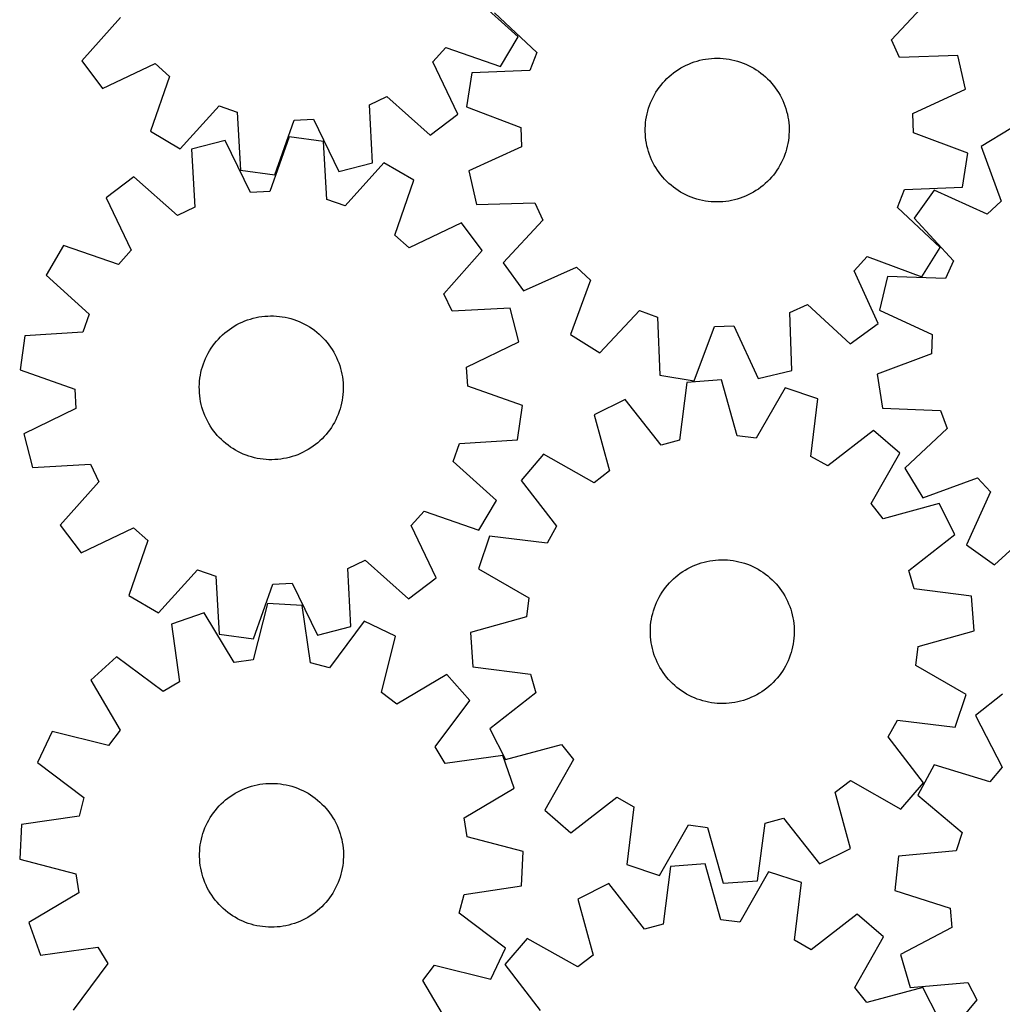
# Model space of a CAD drawing. Header units: millimetres. Extents: x 7 to 1243, y 7 to 1490.
# Tile 4 of 24: x 7 to 334, y 646 to 975. Entities that reach past the tile are written whole.
import ezdxf

# ---------------------------------------------------------------- set-up
doc = ezdxf.new("R2010")
doc.units = ezdxf.units.MM
doc.layers.add('CUT', color=7, linetype='CONTINUOUS', true_color=0x000000)

msp = doc.modelspace()

# ---------------------------------------------------------------- linework, layer by layer
at = {"layer": 'CUT'}
for p, q in [((172.82727, 969.157581), (158.436273, 982.132234)), ((297.399159, 968.139623), (310.554523, 982.365615)), ((164.880672, 977.172726), (179.015595, 963.919561)), ((40.157674, 975.601535), (27.282581, 961.121397)), ((166.956626, 959.22677), (172.82727, 969.157581)), ((300.06981, 962.290665), (297.399159, 968.139623)), ((144.362633, 960.79018), (148.651638, 965.580496)), ((148.651638, 965.580496), (166.956626, 959.22677)), ((179.015595, 963.919561), (176.768193, 957.895288)), ((319.436113, 962.914163), (300.06981, 962.290665)), ((322.088378, 951.686921), (319.436113, 962.914163)), ((27.282581, 961.121397), (34.210855, 951.897272)), ((34.210855, 951.897272), (51.705068, 960.227635)), ((51.705068, 960.227635), (56.495384, 955.93863)), ((152.692996, 943.295967), (144.362633, 960.79018)), ((227.960784, 959.23679), (228.834975, 959.677795)), ((228.834975, 959.677795), (229.726426, 960.082775)), ((229.726426, 960.082775), (230.633655, 960.451058)), ((230.633655, 960.451058), (231.55515, 960.78203)), ((231.55515, 960.78203), (232.489377, 961.07514)), ((232.489377, 961.07514), (233.434783, 961.3299)), ((233.434783, 961.3299), (234.389794, 961.545886)), ((234.389794, 961.545886), (235.352819, 961.722739)), ((235.352819, 961.722739), (236.322257, 961.860164)), ((236.322257, 961.860164), (237.296493, 961.957933)), ((237.296493, 961.957933), (238.273907, 962.015883)), ((238.273907, 962.015883), (239.252871, 962.033918)), ((239.252871, 962.033918), (240.231755, 962.012006)), ((240.231755, 962.012006), (241.208931, 961.950186)), ((241.208931, 961.950186), (242.182773, 961.84856)), ((242.182773, 961.84856), (243.151659, 961.707296)), ((243.151659, 961.707296), (244.113976, 961.526631)), ((244.113976, 961.526631), (245.068124, 961.306864)), ((245.068124, 961.306864), (246.012514, 961.048362)), ((246.012514, 961.048362), (246.945573, 960.751555)), ((246.945573, 960.751555), (247.86575, 960.416936)), ((247.86575, 960.416936), (248.771513, 960.045063)), ((248.771513, 960.045063), (249.661354, 959.636555)), ((249.661354, 959.636555), (250.533791, 959.192092)), ((157.406651, 957.13824), (155.560546, 945.750643)), ((176.768193, 957.895288), (157.406651, 957.13824)), ((223.157276, 955.879396), (223.898521, 956.519123)), ((223.898521, 956.519123), (224.665243, 957.128083)), ((224.665243, 957.128083), (225.456166, 957.705264)), ((225.456166, 957.705264), (226.269972, 958.249703)), ((226.269972, 958.249703), (227.105308, 958.760495)), ((227.105308, 958.760495), (227.960784, 959.23679)), ((250.533791, 959.192092), (251.387374, 958.712413)), ((251.387374, 958.712413), (252.220681, 958.198317)), ((252.220681, 958.198317), (253.032325, 957.650659)), ((253.032325, 957.650659), (253.820955, 957.070351)), ((253.820955, 957.070351), (254.585259, 956.458359)), ((254.585259, 956.458359), (255.323965, 955.815701)), ((56.495384, 955.93863), (50.141658, 937.633642)), ((219.874785, 952.258217), (220.471059, 953.034846)), ((220.471059, 953.034846), (221.098514, 953.786507)), ((221.098514, 953.786507), (221.756107, 954.51195)), ((221.756107, 954.51195), (222.442742, 955.209967)), ((222.442742, 955.209967), (223.157276, 955.879396)), ((255.323965, 955.815701), (256.035843, 955.143448)), ((256.035843, 955.143448), (256.719708, 954.442717)), ((256.719708, 954.442717), (257.374423, 953.714676)), ((257.374423, 953.714676), (257.998896, 952.960535)), ((217.820539, 948.928457), (218.282706, 949.791646)), ((218.282706, 949.791646), (218.779697, 950.635266)), ((218.779697, 950.635266), (219.310685, 951.457913)), ((219.310685, 951.457913), (219.874785, 952.258217)), ((257.998896, 952.960535), (258.59209, 952.181551)), ((258.59209, 952.181551), (259.153016, 951.37902)), ((259.153016, 951.37902), (259.680742, 950.554277)), ((259.680742, 950.554277), (260.174388, 949.708695)), ((304.490356, 943.578159), (322.088378, 951.686921)), ((123.193035, 946.458442), (128.988733, 949.242786)), ((124.194541, 927.108005), (123.193035, 946.458442)), ((128.988733, 949.242786), (143.468871, 936.367692)), ((216.650373, 946.235986), (217.003693, 947.149146)), ((217.003693, 947.149146), (217.393964, 948.047134)), ((217.393964, 948.047134), (217.820539, 948.928457)), ((260.174388, 949.708695), (260.633133, 948.843682)), ((260.633133, 948.843682), (261.056214, 947.960677)), ((261.056214, 947.960677), (261.442927, 947.06115)), ((261.442927, 947.06115), (261.792627, 946.146598)), ((60.072469, 931.762998), (73.047122, 946.153995)), ((73.047122, 946.153995), (79.114128, 944.024645)), ((79.114128, 944.024645), (80.249066, 924.681576)), ((143.468871, 936.367692), (152.692996, 943.295967)), ((155.560546, 945.750643), (173.691278, 938.915517)), ((215.617441, 942.462356), (215.817698, 943.420788)), ((215.817698, 943.420788), (216.056882, 944.370254)), ((216.056882, 944.370254), (216.334595, 945.309175)), ((216.334595, 945.309175), (216.650373, 946.235986)), ((261.792627, 946.146598), (262.104732, 945.218543)), ((262.104732, 945.218543), (262.378724, 944.278531)), ((262.378724, 944.278531), (262.614146, 943.328125)), ((262.614146, 943.328125), (262.810607, 942.368907)), ((304.719417, 937.152412), (304.490356, 943.578159)), ((91.670537, 923.058165), (98.150357, 941.318897)), ((98.150357, 941.318897), (104.570407, 941.673377)), ((104.570407, 941.673377), (113.021225, 924.237034)), ((215.253232, 939.549276), (215.334972, 940.524988)), ((215.334972, 940.524988), (215.456443, 941.496554)), ((215.456443, 941.496554), (215.617441, 942.462356)), ((262.810607, 942.368907), (262.967779, 941.402474)), ((262.967779, 941.402474), (263.0854, 940.430435)), ((263.0854, 940.430435), (263.163276, 939.454407)), ((50.141658, 937.633642), (60.072469, 931.762998)), ((173.691278, 938.915517), (173.920339, 932.48977)), ((215.209419, 937.591914), (215.211358, 938.571042)), ((215.247419, 936.613522), (215.209419, 937.591914)), ((215.211358, 938.571042), (215.253232, 939.549276)), ((215.325294, 935.637494), (215.247419, 936.613522)), ((263.199337, 937.496887), (263.157463, 936.518653)), ((263.163276, 939.454407), (263.201276, 938.476015)), ((263.201276, 938.476015), (263.199337, 937.496887)), ((322.850149, 930.317286), (304.719417, 937.152412)), ((337.118815, 938.568108), (327.297684, 932.515765)), ((75.075051, 934.5875), (63.906189, 931.699249)), ((83.552829, 917.164248), (75.075051, 934.5875)), ((96.42389, 935.799392), (89.972323, 917.528658)), ((107.847859, 934.193649), (96.42389, 935.799392)), ((109.012715, 914.852359), (107.847859, 934.193649)), ((215.442916, 934.665455), (215.325294, 935.637494)), ((215.600088, 933.699022), (215.442916, 934.665455)), ((215.796548, 932.739804), (215.600088, 933.699022)), ((262.793254, 933.605573), (262.592996, 932.647141)), ((262.954252, 934.571376), (262.793254, 933.605573)), ((263.075722, 935.542941), (262.954252, 934.571376)), ((263.157463, 936.518653), (263.075722, 935.542941)), ((63.906189, 931.699249), (64.937625, 912.350384)), ((173.920339, 932.48977), (156.322317, 924.381008)), ((216.031971, 931.789398), (215.796548, 932.739804)), ((216.305962, 930.849386), (216.031971, 931.789398)), ((216.618068, 929.921331), (216.305962, 930.849386)), ((262.0761, 930.758755), (261.760321, 929.831943)), ((262.353812, 931.697675), (262.0761, 930.758755)), ((262.592996, 932.647141), (262.353812, 931.697675)), ((321.004043, 918.929689), (322.850149, 930.317286)), ((327.297684, 932.515765), (333.987082, 914.330761)), ((113.021225, 924.237034), (124.194541, 927.108005)), ((128.035385, 927.143445), (115.083007, 912.732396)), ((137.975265, 921.288169), (128.035385, 927.143445)), ((216.967768, 929.006779), (216.618068, 929.921331)), ((217.35448, 928.107252), (216.967768, 929.006779)), ((217.777561, 927.224248), (217.35448, 928.107252)), ((218.236307, 926.359234), (217.777561, 927.224248)), ((260.590156, 927.139473), (260.127989, 926.276283)), ((261.016731, 928.020795), (260.590156, 927.139473)), ((261.407002, 928.918784), (261.016731, 928.020795)), ((261.760321, 929.831943), (261.407002, 928.918784)), ((80.249066, 924.681576), (91.670537, 923.058165)), ((156.322317, 924.381008), (158.974582, 913.153766)), ((218.729953, 925.513652), (218.236307, 926.359234)), ((219.257678, 924.688909), (218.729953, 925.513652)), ((219.818605, 923.886378), (219.257678, 924.688909)), ((220.411798, 923.107394), (219.818605, 923.886378)), ((258.53591, 923.809712), (257.939636, 923.033084)), ((259.10001, 924.610016), (258.53591, 923.809712)), ((259.630998, 925.432663), (259.10001, 924.610016)), ((260.127989, 926.276283), (259.630998, 925.432663)), ((44.646205, 922.409759), (35.432808, 915.467225)), ((59.14624, 909.557079), (44.646205, 922.409759)), ((131.64986, 902.973375), (137.975265, 921.288169)), ((221.036272, 922.353253), (220.411798, 923.107394)), ((221.690986, 921.625212), (221.036272, 922.353253)), ((222.374852, 920.924481), (221.690986, 921.625212)), ((223.08673, 920.252228), (222.374852, 920.924481)), ((223.825435, 919.60957), (223.08673, 920.252228)), ((255.253418, 920.188533), (254.512173, 919.548806)), ((255.967953, 920.857962), (255.253418, 920.188533)), ((256.654588, 921.555979), (255.967953, 920.857962)), ((257.31218, 922.281422), (256.654588, 921.555979)), ((257.939636, 923.033084), (257.31218, 922.281422)), ((89.972323, 917.528658), (83.552829, 917.164248)), ((224.58974, 918.997578), (223.825435, 919.60957)), ((225.37837, 918.41727), (224.58974, 918.997578)), ((226.190014, 917.869612), (225.37837, 918.41727)), ((227.023321, 917.355516), (226.190014, 917.869612)), ((227.876903, 916.875837), (227.023321, 917.355516)), ((251.305386, 917.307434), (250.449911, 916.831139)), ((252.140722, 917.818226), (251.305386, 917.307434)), ((252.954529, 918.362666), (252.140722, 917.818226)), ((253.745451, 918.939846), (252.954529, 918.362666)), ((254.512173, 919.548806), (253.745451, 918.939846)), ((299.3951, 912.148368), (301.642502, 918.172641)), ((301.642502, 918.172641), (321.004043, 918.929689)), ((311.631978, 917.961478), (304.874567, 908.611458)), ((329.27648, 909.954357), (311.631978, 917.961478)), ((35.432808, 915.467225), (43.79022, 897.985918)), ((115.083007, 912.732396), (109.012715, 914.852359)), ((158.974582, 913.153766), (178.340884, 913.777264)), ((178.340884, 913.777264), (181.011536, 907.928306)), ((228.749341, 916.431374), (227.876903, 916.875837)), ((229.639182, 916.022866), (228.749341, 916.431374)), ((230.544944, 915.650993), (229.639182, 916.022866)), ((231.465121, 915.316374), (230.544944, 915.650993)), ((232.398181, 915.019567), (231.465121, 915.316374)), ((233.342571, 914.761065), (232.398181, 915.019567)), ((234.296718, 914.541298), (233.342571, 914.761065)), ((235.259036, 914.360633), (234.296718, 914.541298)), ((236.227922, 914.21937), (235.259036, 914.360633)), ((237.201763, 914.117743), (236.227922, 914.21937)), ((238.17894, 914.055923), (237.201763, 914.117743)), ((239.157824, 914.034012), (238.17894, 914.055923)), ((240.136788, 914.052046), (239.157824, 914.034012)), ((241.114201, 914.109996), (240.136788, 914.052046)), ((242.088438, 914.207765), (241.114201, 914.109996)), ((243.057875, 914.34519), (242.088438, 914.207765)), ((244.020901, 914.522043), (243.057875, 914.34519)), ((244.975911, 914.738029), (244.020901, 914.522043)), ((245.921317, 914.99279), (244.975911, 914.738029)), ((246.855545, 915.285899), (245.921317, 914.99279)), ((247.77704, 915.616871), (246.855545, 915.285899)), ((248.684268, 915.985154), (247.77704, 915.616871)), ((249.57572, 916.390135), (248.684268, 915.985154)), ((250.449911, 916.831139), (249.57572, 916.390135)), ((333.987082, 914.330761), (329.27648, 909.954357)), ((64.937625, 912.350384), (59.14624, 909.557079)), ((313.530023, 898.895203), (299.3951, 912.148368)), ((153.928111, 907.049197), (136.446804, 898.691785)), ((160.870645, 897.8358), (153.928111, 907.049197)), ((181.011536, 907.928306), (167.856172, 893.702315)), ((304.874567, 908.611458), (318.013866, 894.370627)), ((136.446804, 898.691785), (131.64986, 902.973375)), ((21.193836, 899.514379), (15.33856, 889.574499)), ((39.50863, 893.188974), (21.193836, 899.514379)), ((43.79022, 897.985918), (39.50863, 893.188974)), ((148.017965, 883.335764), (160.870645, 897.8358)), ((307.466599, 889.08091), (313.530023, 898.895203)), ((284.907438, 891.08517), (289.289157, 895.79083)), ((289.289157, 895.79083), (307.466599, 889.08091)), ((318.013866, 894.370627), (315.336614, 888.524687)), ((167.856172, 893.702315), (174.603025, 884.344674)), ((174.603025, 884.344674), (192.256553, 892.331873)), ((192.256553, 892.331873), (196.962213, 887.950155)), ((292.894638, 873.431642), (284.907438, 891.08517)), ((15.33856, 889.574499), (29.749609, 876.622121)), ((196.962213, 887.950155), (190.252293, 869.772713)), ((295.971028, 889.170044), (293.306092, 877.945803)), ((315.336614, 888.524687), (295.971028, 889.170044)), ((150.81127, 877.54438), (148.017965, 883.335764)), ((170.160134, 878.575816), (150.81127, 877.54438)), ((173.048385, 867.406954), (170.160134, 878.575816)), ((200.066586, 863.709289), (213.31975, 877.844212)), ((213.31975, 877.844212), (219.344024, 875.59681)), ((263.462048, 877.169502), (269.311006, 879.840153)), ((269.311006, 879.840153), (283.536997, 866.684789)), ((293.306092, 877.945803), (310.89495, 869.817183)), ((29.749609, 876.622121), (27.629646, 870.551829)), ((80.753351, 873.955004), (81.656521, 874.333129)), ((81.656521, 874.333129), (82.574363, 874.674101)), ((82.574363, 874.674101), (83.505349, 874.977351)), ((83.505349, 874.977351), (84.447929, 875.242375)), ((84.447929, 875.242375), (85.400535, 875.468732)), ((85.400535, 875.468732), (86.361581, 875.656046)), ((86.361581, 875.656046), (87.329467, 875.804003)), ((87.329467, 875.804003), (88.302582, 875.912359)), ((88.302582, 875.912359), (89.279308, 875.980933)), ((89.279308, 875.980933), (90.258018, 876.009611)), ((90.258018, 876.009611), (91.237083, 875.998344)), ((91.237083, 875.998344), (92.214873, 875.947152)), ((92.214873, 875.947152), (93.189762, 875.85612)), ((93.189762, 875.85612), (94.160127, 875.725399)), ((94.160127, 875.725399), (95.124352, 875.555208)), ((95.124352, 875.555208), (96.080833, 875.345828)), ((96.080833, 875.345828), (97.027977, 875.09761)), ((97.027977, 875.09761), (97.964209, 874.810965)), ((97.964209, 874.810965), (98.88797, 874.486371)), ((98.88797, 874.486371), (99.797722, 874.124369)), ((219.344024, 875.59681), (220.101072, 856.235269)), ((264.085546, 857.803199), (263.462048, 877.169502)), ((74.964538, 870.328196), (75.724593, 870.945457)), ((75.724593, 870.945457), (76.509193, 871.531203)), ((76.509193, 871.531203), (77.317032, 872.084458)), ((77.317032, 872.084458), (78.146765, 872.604303)), ((78.146765, 872.604303), (78.997011, 873.089871)), ((78.997011, 873.089871), (79.866356, 873.540355)), ((79.866356, 873.540355), (80.753351, 873.955004)), ((99.797722, 874.124369), (100.691952, 873.72556)), ((100.691952, 873.72556), (101.56917, 873.290609)), ((101.56917, 873.290609), (102.427918, 872.820239)), ((102.427918, 872.820239), (103.266765, 872.315234)), ((103.266765, 872.315234), (104.084316, 871.776433)), ((104.084316, 871.776433), (104.879209, 871.204734)), ((104.879209, 871.204734), (105.650122, 870.601089)), ((231.488669, 854.389163), (238.323795, 872.519895)), ((238.323795, 872.519895), (244.749542, 872.748956)), ((244.749542, 872.748956), (252.858304, 855.150934)), ((283.536997, 866.684789), (292.894638, 873.431642)), ((8.288355, 869.386973), (6.682613, 857.963004)), ((27.629646, 870.551829), (8.288355, 869.386973)), ((72.194407, 867.565298), (72.844073, 868.297848)), ((72.844073, 868.297848), (73.523078, 869.003289)), ((73.523078, 869.003289), (74.230292, 869.680448)), ((74.230292, 869.680448), (74.964538, 870.328196)), ((105.650122, 870.601089), (106.395772, 869.966501)), ((106.395772, 869.966501), (107.114917, 869.302027)), ((107.114917, 869.302027), (107.806361, 868.608773)), ((107.806361, 868.608773), (108.468953, 867.887894)), ((108.468953, 867.887894), (109.101589, 867.140588)), ((190.252293, 869.772713), (200.066586, 863.709289)), ((310.89495, 869.817183), (310.658637, 863.391699)), ((69.422201, 863.540057), (69.90999, 864.389031)), ((69.90999, 864.389031), (70.432002, 865.217403)), ((70.432002, 865.217403), (70.987367, 866.023792)), ((70.987367, 866.023792), (71.575162, 866.806859)), ((71.575162, 866.806859), (72.194407, 867.565298)), ((109.101589, 867.140588), (109.703217, 866.368099)), ((109.703217, 866.368099), (110.272836, 865.571714)), ((110.272836, 865.571714), (110.809498, 864.752758)), ((110.809498, 864.752758), (111.312309, 863.912593)), ((155.625134, 858.929176), (173.048385, 867.406954)), ((68.171995, 860.883806), (68.55248, 861.785985)), ((68.55248, 861.785985), (68.969446, 862.671893)), ((68.969446, 862.671893), (69.422201, 863.540057)), ((111.312309, 863.912593), (111.780432, 863.052619)), ((111.780432, 863.052619), (112.213089, 862.174266)), ((112.213089, 862.174266), (112.609559, 861.278997)), ((112.609559, 861.278997), (112.969182, 860.368302)), ((310.658637, 863.391699), (292.520201, 856.577041)), ((6.682613, 857.963004), (24.953347, 851.511437)), ((67.026609, 857.142774), (67.255455, 858.094785)), ((67.255455, 858.094785), (67.522942, 859.036669)), ((67.522942, 859.036669), (67.828625, 859.966859)), ((67.828625, 859.966859), (68.171995, 860.883806)), ((112.969182, 860.368302), (113.29136, 859.443695)), ((113.29136, 859.443695), (113.575556, 858.506718)), ((113.575556, 858.506718), (113.821298, 857.558927)), ((155.989544, 852.509682), (155.625134, 858.929176)), ((252.858304, 855.150934), (264.085546, 857.803199)), ((66.575397, 854.241896), (66.686296, 855.214725)), ((66.686296, 855.214725), (66.836784, 856.182221)), ((66.836784, 856.182221), (67.026609, 857.142774)), ((113.821298, 857.558927), (114.028176, 856.601903)), ((114.028176, 856.601903), (114.195847, 855.637236)), ((114.195847, 855.637236), (114.32403, 854.666533)), ((114.32403, 854.666533), (114.412514, 853.69141)), ((220.101072, 856.235269), (231.488669, 854.389163)), ((240.646915, 854.636286), (229.140531, 853.806477)), ((245.848624, 835.971221), (240.646915, 854.636286)), ((292.520201, 856.577041), (294.353452, 845.187368)), ((24.953347, 851.511437), (25.317757, 845.091944)), ((66.473034, 852.286722), (66.50427, 853.265353)), ((66.481742, 851.307631), (66.473034, 852.286722)), ((66.530377, 850.32971), (66.481742, 851.307631)), ((66.50427, 853.265353), (66.575397, 854.241896)), ((114.412514, 853.69141), (114.461149, 852.713488)), ((114.469856, 851.734397), (114.438621, 850.755766)), ((114.461149, 852.713488), (114.469856, 851.734397)), ((174.260278, 846.058115), (155.989544, 852.509682)), ((229.140531, 853.806477), (226.670868, 834.588173)), ((261.864995, 851.983985), (252.228798, 835.173687)), ((272.813062, 848.347327), (261.864995, 851.983985)), ((66.618861, 849.354586), (66.530377, 850.32971)), ((66.747044, 848.383883), (66.618861, 849.354586)), ((66.914715, 847.419216), (66.747044, 848.383883)), ((114.256595, 848.806394), (114.106107, 847.838898)), ((114.367494, 849.779223), (114.256595, 848.806394)), ((114.438621, 850.755766), (114.367494, 849.779223)), ((208.52259, 848.137075), (198.209631, 842.967129)), ((220.471153, 832.883412), (208.52259, 848.137075)), ((270.476003, 829.112448), (272.813062, 848.347327)), ((25.317757, 845.091944), (7.894505, 836.614165)), ((67.121593, 846.462192), (66.914715, 847.419216)), ((67.367335, 845.514402), (67.121593, 846.462192)), ((67.651531, 844.577424), (67.367335, 845.514402)), ((113.419948, 844.98445), (113.114265, 844.05426)), ((113.687436, 845.926334), (113.419948, 844.98445)), ((113.916282, 846.878345), (113.687436, 845.926334)), ((114.106107, 847.838898), (113.916282, 846.878345)), ((172.654535, 834.634146), (174.260278, 846.058115)), ((294.353452, 845.187368), (313.714127, 844.408467)), ((67.973709, 843.652817), (67.651531, 844.577424)), ((68.333332, 842.742122), (67.973709, 843.652817)), ((68.729802, 841.846853), (68.333332, 842.742122)), ((69.162458, 840.9685), (68.729802, 841.846853)), ((111.973444, 841.349226), (111.52069, 840.481062)), ((112.390411, 842.235134), (111.973444, 841.349226)), ((112.770896, 843.137313), (112.390411, 842.235134)), ((113.114265, 844.05426), (112.770896, 843.137313)), ((198.209631, 842.967129), (203.282487, 824.266633)), ((313.714127, 844.408467), (315.954728, 838.38166)), ((69.630582, 840.108526), (69.162458, 840.9685)), ((70.133393, 839.268361), (69.630582, 840.108526)), ((70.670054, 838.449405), (70.133393, 839.268361)), ((71.239673, 837.65302), (70.670054, 838.449405)), ((110.510889, 838.803717), (109.955524, 837.997327)), ((111.032901, 839.632088), (110.510889, 838.803717)), ((111.52069, 840.481062), (111.032901, 839.632088)), ((315.954728, 838.38166), (301.804854, 825.144459)), ((7.894505, 836.614165), (10.782756, 825.445303)), ((71.841302, 836.880531), (71.239673, 837.65302)), ((72.473938, 836.133225), (71.841302, 836.880531)), ((73.13653, 835.412346), (72.473938, 836.133225)), ((73.827974, 834.719092), (73.13653, 835.412346)), ((107.419812, 835.01783), (106.712599, 834.340672)), ((108.098817, 835.723271), (107.419812, 835.01783)), ((108.748483, 836.455821), (108.098817, 835.723271)), ((109.367729, 837.214261), (108.748483, 836.455821)), ((109.955524, 837.997327), (109.367729, 837.214261)), ((252.228798, 835.173687), (245.848624, 835.971221)), ((291.401021, 837.777113), (276.065313, 825.934035)), ((300.124027, 830.227634), (291.401021, 837.777113)), ((74.547119, 834.054618), (73.827974, 834.719092)), ((75.292768, 833.420031), (74.547119, 834.054618)), ((76.063682, 832.816385), (75.292768, 833.420031)), ((76.858575, 832.244686), (76.063682, 832.816385)), ((77.676126, 831.705885), (76.858575, 832.244686)), ((78.514973, 831.20088), (77.676126, 831.705885)), ((103.625859, 831.936661), (102.796126, 831.416816)), ((104.433698, 832.489916), (103.625859, 831.936661)), ((105.218298, 833.075662), (104.433698, 832.489916)), ((105.978353, 833.692923), (105.218298, 833.075662)), ((106.712599, 834.340672), (105.978353, 833.692923)), ((151.193282, 827.398998), (153.313245, 833.46929)), ((153.313245, 833.46929), (172.654535, 834.634146)), ((226.670868, 834.588173), (220.471153, 832.883412)), ((79.37372, 830.73051), (78.514973, 831.20088)), ((80.250939, 830.295559), (79.37372, 830.73051)), ((81.145169, 829.89675), (80.250939, 830.295559)), ((82.054921, 829.534748), (81.145169, 829.89675)), ((82.978682, 829.210154), (82.054921, 829.534748)), ((83.914914, 828.923509), (82.978682, 829.210154)), ((84.862058, 828.675291), (83.914914, 828.923509)), ((85.818539, 828.465911), (84.862058, 828.675291)), ((86.782764, 828.29572), (85.818539, 828.465911)), ((87.753129, 828.164999), (86.782764, 828.29572)), ((88.728017, 828.073967), (87.753129, 828.164999)), ((93.613424, 828.217116), (92.640308, 828.10876)), ((94.58131, 828.365073), (93.613424, 828.217116)), ((95.542356, 828.552387), (94.58131, 828.365073)), ((96.494962, 828.778744), (95.542356, 828.552387)), ((97.437542, 829.043768), (96.494962, 828.778744)), ((98.368528, 829.347018), (97.437542, 829.043768)), ((99.286369, 829.68799), (98.368528, 829.347018)), ((100.18954, 830.066115), (99.286369, 829.68799)), ((101.076535, 830.480765), (100.18954, 830.066115)), ((101.945879, 830.931248), (101.076535, 830.480765)), ((102.796126, 831.416816), (101.945879, 830.931248)), ((181.330723, 829.83914), (173.781244, 821.116134)), ((198.20708, 820.31911), (181.330723, 829.83914)), ((276.065313, 825.934035), (270.476003, 829.112448)), ((290.603996, 813.351277), (300.124027, 830.227634)), ((10.782756, 825.445303), (30.131621, 826.476739)), ((30.131621, 826.476739), (32.924926, 820.685355)), ((89.705808, 828.022775), (88.728017, 828.073967)), ((90.684873, 828.011509), (89.705808, 828.022775)), ((91.663583, 828.040186), (90.684873, 828.011509)), ((92.640308, 828.10876), (91.663583, 828.040186)), ((165.604331, 814.44662), (151.193282, 827.398998)), ((301.804854, 825.144459), (307.857197, 815.323327)), ((203.282487, 824.266633), (198.20708, 820.31911)), ((307.857197, 815.323327), (326.042201, 822.012726)), ((326.042201, 822.012726), (330.418605, 817.302124)), ((32.924926, 820.685355), (20.072246, 806.185319)), ((173.781244, 821.116134), (185.624322, 805.780427)), ((330.418605, 817.302124), (322.411484, 799.657622)), ((159.749055, 804.50674), (165.604331, 814.44662)), ((294.551519, 808.27587), (290.603996, 813.351277)), ((313.252015, 813.348726), (294.551519, 808.27587)), ((318.421962, 803.035767), (313.252015, 813.348726)), ((137.15267, 806.035201), (141.434261, 810.832145)), ((141.434261, 810.832145), (159.749055, 804.50674)), ((20.072246, 806.185319), (27.01478, 796.971922)), ((27.01478, 796.971922), (44.496086, 805.329335)), ((44.496086, 805.329335), (49.293031, 801.047744)), ((145.510083, 788.553894), (137.15267, 806.035201)), ((185.624322, 805.780427), (182.445909, 800.191117)), ((331.761504, 792.900211), (346.002335, 806.039509)), ((163.21103, 802.528176), (159.574372, 791.580109)), ((182.445909, 800.191117), (163.21103, 802.528176)), ((303.168298, 791.087204), (318.421962, 803.035767)), ((49.293031, 801.047744), (42.967626, 782.73295)), ((322.411484, 799.657622), (331.761504, 792.900211)), ((116.005266, 791.670735), (121.79665, 794.46404)), ((121.79665, 794.46404), (136.296686, 781.61136)), ((229.393739, 791.686864), (230.261937, 792.139552)), ((230.261937, 792.139552), (231.147878, 792.556451)), ((231.147878, 792.556451), (232.050086, 792.936866)), ((232.050086, 792.936866), (232.967059, 793.280166)), ((232.967059, 793.280166), (233.897273, 793.585777)), ((233.897273, 793.585777), (234.839177, 793.853192)), ((234.839177, 793.853192), (235.791206, 794.081966)), ((235.791206, 794.081966), (236.751773, 794.271717)), ((236.751773, 794.271717), (237.719281, 794.42213)), ((237.719281, 794.42213), (238.692118, 794.532955)), ((238.692118, 794.532955), (239.668667, 794.604007)), ((239.668667, 794.604007), (240.6473, 794.635167)), ((240.6473, 794.635167), (241.626391, 794.626385)), ((241.626391, 794.626385), (242.604308, 794.577674)), ((242.604308, 794.577674), (243.579425, 794.489116)), ((243.579425, 794.489116), (244.550118, 794.360858)), ((244.550118, 794.360858), (245.514772, 794.193114)), ((245.514772, 794.193114), (246.471781, 793.986162)), ((246.471781, 793.986162), (247.419552, 793.740348)), ((247.419552, 793.740348), (248.356508, 793.456079)), ((248.356508, 793.456079), (249.28109, 793.133831)), ((249.28109, 793.133831), (250.191758, 792.774138)), ((250.191758, 792.774138), (251.086996, 792.377599)), ((251.086996, 792.377599), (251.965316, 791.944875)), ((52.907506, 776.877674), (65.859884, 791.288723)), ((65.859884, 791.288723), (71.930176, 789.16876)), ((71.930176, 789.16876), (73.095032, 769.82747)), ((117.036702, 772.321871), (116.005266, 791.670735)), ((159.574372, 791.580109), (176.38467, 781.943912)), ((224.635686, 788.265357), (225.368286, 788.914966)), ((225.368286, 788.914966), (226.126772, 789.534154)), ((226.126772, 789.534154), (226.909884, 790.121888)), ((226.909884, 790.121888), (227.716316, 790.677192)), ((227.716316, 790.677192), (228.544727, 791.19914)), ((228.544727, 791.19914), (229.393739, 791.686864)), ((251.965316, 791.944875), (252.825254, 791.476686)), ((252.825254, 791.476686), (253.66538, 790.97381)), ((253.66538, 790.97381), (254.484295, 790.437086)), ((254.484295, 790.437086), (255.280637, 789.867406)), ((255.280637, 789.867406), (256.053079, 789.265718)), ((256.053079, 789.265718), (256.800336, 788.633024)), ((304.87306, 784.887489), (303.168298, 791.087204)), ((84.519001, 768.221727), (90.970568, 786.492461)), ((90.970568, 786.492461), (97.390061, 786.856871)), ((97.390061, 786.856871), (105.86784, 769.433619)), ((136.296686, 781.61136), (145.510083, 788.553894)), ((221.987855, 785.38504), (222.605175, 786.145048)), ((222.605175, 786.145048), (223.25298, 786.879244)), ((223.25298, 786.879244), (223.930192, 787.586406)), ((223.930192, 787.586406), (224.635686, 788.265357)), ((256.800336, 788.633024), (257.521165, 787.970378)), ((257.521165, 787.970378), (258.214366, 787.278881)), ((258.214366, 787.278881), (258.878784, 786.559684)), ((258.878784, 786.559684), (259.513315, 785.813986)), ((259.513315, 785.813986), (260.116902, 785.043027)), ((42.967626, 782.73295), (52.907506, 776.877674)), ((219.843191, 782.112786), (220.328824, 782.962995)), ((220.328824, 782.962995), (220.848732, 783.792688)), ((220.848732, 783.792688), (221.40205, 784.600485)), ((221.40205, 784.600485), (221.987855, 785.38504)), ((260.116902, 785.043027), (260.68854, 784.248089)), ((260.68854, 784.248089), (261.227277, 783.430497)), ((261.227277, 783.430497), (261.732218, 782.591611)), ((261.732218, 782.591611), (262.202522, 781.732828)), ((324.091363, 782.417826), (304.87306, 784.887489)), ((324.921173, 770.911442), (324.091363, 782.417826)), ((89.266025, 779.97528), (84.412325, 761.216708)), ((100.785851, 779.359596), (89.266025, 779.97528)), ((103.612484, 760.190543), (100.785851, 779.359596)), ((176.38467, 781.943912), (175.587136, 775.563737)), ((218.258687, 778.535556), (218.599728, 779.453372)), ((218.599728, 779.453372), (218.977923, 780.356513)), ((218.977923, 780.356513), (219.39264, 781.243477)), ((219.39264, 781.243477), (219.843191, 782.112786)), ((262.202522, 781.732828), (262.637406, 780.855576)), ((262.637406, 780.855576), (263.036146, 779.961315)), ((263.036146, 779.961315), (263.398079, 779.051535)), ((263.398079, 779.051535), (263.722602, 778.12775)), ((68.100938, 776.928851), (57.222394, 773.089223)), ((78.048085, 760.300662), (68.100938, 776.928851)), ((217.276451, 774.748414), (217.463838, 775.709445)), ((217.463838, 775.709445), (217.690268, 776.662034)), ((217.690268, 776.662034), (217.955365, 777.604593)), ((217.955365, 777.604593), (218.258687, 778.535556)), ((263.722602, 778.12775), (264.009175, 777.191496)), ((264.009175, 777.191496), (264.257321, 776.244332)), ((264.257321, 776.244332), (264.466627, 775.287835)), ((57.222394, 773.089223), (59.916755, 753.901132)), ((105.86784, 769.433619), (117.036702, 772.321871)), ((121.505659, 774.074601), (109.842831, 758.601371)), ((131.912979, 769.097336), (121.505659, 774.074601)), ((175.587136, 775.563737), (156.922071, 770.362029)), ((216.95134, 771.830712), (217.019988, 772.807432)), ((217.019988, 772.807432), (217.128419, 773.780539)), ((217.128419, 773.780539), (217.276451, 774.748414)), ((264.466627, 775.287835), (264.636744, 774.323597)), ((264.636744, 774.323597), (264.767391, 773.353223)), ((264.767391, 773.353223), (264.858348, 772.378327)), ((264.858348, 772.378327), (264.909465, 771.400532)), ((73.095032, 769.82747), (84.519001, 768.221727)), ((127.188768, 750.305735), (131.912979, 769.097336)), ((156.922071, 770.362029), (157.75188, 758.855644)), ((216.922587, 770.852004), (216.95134, 771.830712)), ((216.933779, 769.872938), (216.922587, 770.852004)), ((216.984896, 768.895144), (216.933779, 769.872938)), ((264.891904, 769.442759), (264.823255, 768.466039)), ((264.920656, 770.421467), (264.891904, 769.442759)), ((264.909465, 771.400532), (264.920656, 770.421467)), ((306.256108, 765.709733), (324.921173, 770.911442)), ((217.075853, 767.920248), (216.984896, 768.895144)), ((217.206499, 766.949873), (217.075853, 767.920248)), ((217.376617, 765.985635), (217.206499, 766.949873)), ((217.585923, 765.029138), (217.376617, 765.985635)), ((264.566792, 766.525057), (264.379405, 765.564025)), ((264.714824, 767.492931), (264.566792, 766.525057)), ((264.823255, 768.466039), (264.714824, 767.492931)), ((217.834068, 764.081975), (217.585923, 765.029138)), ((218.120641, 763.145721), (217.834068, 764.081975)), ((218.445164, 762.221935), (218.120641, 763.145721)), ((263.584557, 762.737915), (263.243515, 761.820099)), ((263.887879, 763.668877), (263.584557, 762.737915)), ((264.152975, 764.611437), (263.887879, 763.668877)), ((264.379405, 765.564025), (264.152975, 764.611437)), ((305.458574, 759.329559), (306.256108, 765.709733)), ((38.834222, 762.175162), (30.25312, 754.464769)), ((54.38752, 750.619326), (38.834222, 762.175162)), ((84.412325, 761.216708), (78.048085, 760.300662)), ((109.842831, 758.601371), (103.612484, 760.190543)), ((218.807097, 761.312155), (218.445164, 762.221935)), ((219.205837, 760.417895), (218.807097, 761.312155)), ((219.640721, 759.540643), (219.205837, 760.417895)), ((220.111025, 758.681859), (219.640721, 759.540643)), ((262.000053, 759.160684), (261.514419, 758.310475)), ((262.450603, 760.029994), (262.000053, 759.160684)), ((262.865321, 760.916958), (262.450603, 760.029994)), ((263.243515, 761.820099), (262.865321, 760.916958)), ((322.268872, 749.693362), (305.458574, 759.329559)), ((149.033105, 756.28551), (132.336708, 746.453281)), ((156.743498, 747.704408), (149.033105, 756.28551)), ((157.75188, 758.855644), (176.970184, 756.385982)), ((176.970184, 756.385982), (178.674945, 750.186266)), ((220.615966, 757.842973), (220.111025, 758.681859)), ((221.154704, 757.025381), (220.615966, 757.842973)), ((221.726342, 756.230444), (221.154704, 757.025381)), ((222.329928, 755.459485), (221.726342, 756.230444)), ((259.855388, 755.888431), (259.238069, 755.128423)), ((260.441194, 756.672986), (259.855388, 755.888431)), ((260.994511, 757.480782), (260.441194, 756.672986)), ((261.514419, 758.310475), (260.994511, 757.480782)), ((30.25312, 754.464769), (40.085349, 737.768372)), ((59.916755, 753.901132), (54.38752, 750.619326)), ((222.964459, 754.713786), (222.329928, 755.459485)), ((223.628878, 753.99459), (222.964459, 754.713786)), ((224.322078, 753.303093), (223.628878, 753.99459)), ((225.042907, 752.640446), (224.322078, 753.303093)), ((225.790165, 752.007752), (225.042907, 752.640446)), ((257.207558, 753.008114), (256.474958, 752.358504)), ((257.913051, 753.687065), (257.207558, 753.008114)), ((258.590264, 754.394227), (257.913051, 753.687065)), ((259.238069, 755.128423), (258.590264, 754.394227)), ((132.336708, 746.453281), (127.188768, 750.305735)), ((178.674945, 750.186266), (163.421282, 738.237703)), ((226.562607, 751.406065), (225.790165, 752.007752)), ((227.358948, 750.836385), (226.562607, 751.406065)), ((228.177863, 750.29966), (227.358948, 750.836385)), ((229.017989, 749.796785), (228.177863, 750.29966)), ((229.877928, 749.328595), (229.017989, 749.796785)), ((230.756247, 748.895871), (229.877928, 749.328595)), ((252.449505, 749.586607), (251.581306, 749.133919)), ((253.298516, 750.074331), (252.449505, 749.586607)), ((254.126927, 750.596279), (253.298516, 750.074331)), ((254.93336, 751.151582), (254.126927, 750.596279)), ((255.716471, 751.739317), (254.93336, 751.151582)), ((256.474958, 752.358504), (255.716471, 751.739317)), ((318.632213, 738.745295), (322.268872, 749.693362)), ((334.353782, 749.817414), (325.362155, 742.589957)), ((145.187662, 732.15111), (156.743498, 747.704408)), ((231.651486, 748.499333), (230.756247, 748.895871)), ((232.562154, 748.13964), (231.651486, 748.499333)), ((233.486735, 747.817391), (232.562154, 748.13964)), ((234.423691, 747.533123), (233.486735, 747.817391)), ((235.371463, 747.287308), (234.423691, 747.533123)), ((236.328472, 747.080357), (235.371463, 747.287308)), ((237.293125, 746.912612), (236.328472, 747.080357)), ((238.263818, 746.784354), (237.293125, 746.912612)), ((239.238935, 746.695796), (238.263818, 746.784354)), ((240.216853, 746.647085), (239.238935, 746.695796)), ((241.195943, 746.638303), (240.216853, 746.647085)), ((242.174577, 746.669464), (241.195943, 746.638303)), ((243.151125, 746.740516), (242.174577, 746.669464)), ((244.123963, 746.85134), (243.151125, 746.740516)), ((245.09147, 747.001754), (244.123963, 746.85134)), ((246.052038, 747.191505), (245.09147, 747.001754)), ((247.004066, 747.420278), (246.052038, 747.191505)), ((247.945971, 747.687693), (247.004066, 747.420278)), ((248.876184, 747.993305), (247.945971, 747.687693)), ((249.793158, 748.336604), (248.876184, 747.993305)), ((250.695366, 748.71702), (249.793158, 748.336604)), ((251.581306, 749.133919), (250.695366, 748.71702)), ((296.218921, 735.493044), (299.397334, 741.082354)), ((299.397334, 741.082354), (318.632213, 738.745295)), ((325.362155, 742.589957), (334.262532, 725.378748)), ((17.441295, 737.344642), (12.464029, 726.937323)), ((36.232895, 732.620432), (17.441295, 737.344642)), ((40.085349, 737.768372), (36.232895, 732.620432)), ((163.421282, 738.237703), (168.591228, 727.924744)), ((168.591228, 727.924744), (187.291724, 732.9976)), ((187.291724, 732.9976), (191.239247, 727.922194)), ((308.061999, 720.157336), (296.218921, 735.493044)), ((148.469468, 726.621875), (145.187662, 732.15111)), ((12.464029, 726.937323), (27.93726, 715.274495)), ((167.657559, 729.316236), (148.469468, 726.621875)), ((171.497187, 718.437692), (167.657559, 729.316236)), ((191.239247, 727.922194), (181.719217, 711.045836)), ((311.629383, 726.199333), (306.088032, 716.081087)), ((330.133153, 720.450166), (311.629383, 726.199333)), ((334.262532, 725.378748), (330.133153, 720.450166)), ((86.695681, 719.673063), (87.665088, 719.810704)), ((87.665088, 719.810704), (88.639302, 719.90869)), ((88.639302, 719.90869), (89.616703, 719.966858)), ((89.616703, 719.966858), (90.595663, 719.98511)), ((90.595663, 719.98511), (91.574552, 719.963417)), ((91.574552, 719.963417), (92.551742, 719.901814)), ((92.551742, 719.901814), (93.525606, 719.800405)), ((93.525606, 719.800405), (94.494523, 719.659357)), ((278.560757, 717.006838), (283.636163, 720.954361)), ((283.636163, 720.954361), (300.51252, 711.43433)), ((300.51252, 711.43433), (308.061999, 720.157336)), ((77.613607, 716.198005), (78.44883, 716.708983)), ((78.44883, 716.708983), (79.304199, 717.185468)), ((79.304199, 717.185468), (80.178292, 717.626667)), ((80.178292, 717.626667), (81.069653, 718.031847)), ((81.069653, 718.031847), (81.976799, 718.400332)), ((81.976799, 718.400332), (82.89822, 718.731508)), ((82.89822, 718.731508), (83.832383, 719.024826)), ((83.832383, 719.024826), (84.777732, 719.279797)), ((84.777732, 719.279797), (85.732695, 719.495996)), ((85.732695, 719.495996), (86.695681, 719.673063)), ((94.494523, 719.659357), (95.456881, 719.478906)), ((95.456881, 719.478906), (96.411078, 719.259351)), ((96.411078, 719.259351), (97.355525, 719.00106)), ((97.355525, 719.00106), (98.288651, 718.70446)), ((98.288651, 718.70446), (99.208902, 718.370047)), ((99.208902, 718.370047), (100.114748, 717.998376)), ((100.114748, 717.998376), (101.004679, 717.590066)), ((101.004679, 717.590066), (101.877216, 717.145796)), ((101.877216, 717.145796), (102.730905, 716.666308)), ((102.730905, 716.666308), (103.564326, 716.152397)), ((154.868998, 708.490545), (171.497187, 718.437692)), ((283.633613, 698.306342), (278.560757, 717.006838)), ((27.93726, 715.274495), (26.348087, 709.044148)), ((73.100574, 712.459247), (73.787054, 713.157416)), ((73.787054, 713.157416), (74.501439, 713.827005)), ((74.501439, 713.827005), (75.242542, 714.466897)), ((75.242542, 714.466897), (76.009128, 715.076028)), ((76.009128, 715.076028), (76.799922, 715.653384)), ((76.799922, 715.653384), (77.613607, 716.198005)), ((103.564326, 716.152397), (104.376092, 715.60492)), ((104.376092, 715.60492), (105.164852, 715.024788)), ((105.164852, 715.024788), (105.929292, 714.412966)), ((105.929292, 714.412966), (106.668141, 713.770472)), ((106.668141, 713.770472), (107.380169, 713.098377)), ((190.442223, 703.496358), (205.77793, 715.339435)), ((205.77793, 715.339435), (211.36724, 712.161023)), ((306.088032, 716.081087), (320.897352, 703.58603)), ((70.655832, 709.404665), (71.219754, 710.205095)), ((71.219754, 710.205095), (71.815855, 710.981856)), ((71.815855, 710.981856), (72.443143, 711.733657)), ((72.443143, 711.733657), (73.100574, 712.459247)), ((107.380169, 713.098377), (108.06419, 712.397799)), ((108.06419, 712.397799), (108.719067, 711.669903)), ((108.719067, 711.669903), (109.343708, 710.915902)), ((109.343708, 710.915902), (109.937075, 710.13705)), ((109.937075, 710.13705), (110.49818, 709.334644)), ((181.719217, 711.045836), (190.442223, 703.496358)), ((211.36724, 712.161023), (209.030181, 692.926144)), ((26.348087, 709.044148), (7.179035, 706.217515)), ((68.739871, 705.99346), (69.166249, 706.874877)), ((69.166249, 706.874877), (69.628224, 707.73817)), ((69.628224, 707.73817), (70.125028, 708.581901)), ((70.125028, 708.581901), (70.655832, 709.404665)), ((110.49818, 709.334644), (111.02609, 708.510018)), ((111.02609, 708.510018), (111.519924, 707.664546)), ((111.519924, 707.664546), (111.978862, 706.799635)), ((111.978862, 706.799635), (112.402139, 705.916724)), ((155.785044, 702.126305), (154.868998, 708.490545)), ((252.702713, 687.466994), (255.172375, 706.685297)), ((255.172375, 706.685297), (261.372091, 708.390059)), ((261.372091, 708.390059), (273.320654, 693.136395)), ((7.179035, 706.217515), (6.56335, 694.697689)), ((67.681111, 703.255264), (67.996684, 704.182146)), ((67.996684, 704.182146), (68.349799, 705.095384)), ((68.349799, 705.095384), (68.739871, 705.99346)), ((112.402139, 705.916724), (112.789052, 705.017284)), ((112.789052, 705.017284), (113.138956, 704.10281)), ((113.138956, 704.10281), (113.451268, 703.174825)), ((219.978248, 689.289485), (229.614445, 706.099783)), ((229.614445, 706.099783), (235.99462, 705.302249)), ((235.99462, 705.302249), (241.196328, 686.637184)), ((320.897352, 703.58603), (318.96839, 697.452369)), ((66.803808, 699.442448), (66.964591, 700.408286)), ((66.964591, 700.408286), (67.164635, 701.366763)), ((67.164635, 701.366763), (67.403608, 702.316283)), ((67.403608, 702.316283), (67.681111, 703.255264)), ((113.451268, 703.174825), (113.725469, 702.234873)), ((113.725469, 702.234873), (113.961103, 701.284519)), ((113.961103, 701.284519), (114.157777, 700.325346)), ((114.157777, 700.325346), (114.315164, 699.358948)), ((174.543616, 697.272606), (155.785044, 702.126305)), ((66.559374, 696.516882), (66.601031, 697.495125)), ((66.601031, 697.495125), (66.682554, 698.470855)), ((66.682554, 698.470855), (66.803808, 699.442448)), ((114.315164, 699.358948), (114.433002, 698.386935)), ((114.433002, 698.386935), (114.511095, 697.410924)), ((114.511095, 697.410924), (114.549313, 696.432541)), ((173.927932, 685.752779), (174.543616, 697.272606)), ((273.320654, 693.136395), (283.633613, 698.306342)), ((318.96839, 697.452369), (299.673025, 695.68282)), ((6.56335, 694.697689), (25.321922, 689.843989)), ((66.557654, 695.537754), (66.559374, 696.516882)), ((66.595872, 694.55937), (66.557654, 695.537754)), ((66.673965, 693.583359), (66.595872, 694.55937)), ((66.791803, 692.611346), (66.673965, 693.583359)), ((114.424412, 693.499439), (114.303158, 692.527846)), ((114.505935, 694.475169), (114.424412, 693.499439)), ((114.547592, 695.453412), (114.505935, 694.475169)), ((114.549313, 696.432541), (114.547592, 695.453412)), ((299.673025, 695.68282), (298.425569, 684.214197)), ((66.94919, 691.644949), (66.791803, 692.611346)), ((67.145864, 690.685775), (66.94919, 691.644949)), ((67.381497, 689.735421), (67.145864, 690.685775)), ((113.942331, 690.603531), (113.703359, 689.654012)), ((114.142376, 691.562008), (113.942331, 690.603531)), ((114.303158, 692.527846), (114.142376, 691.562008)), ((209.030181, 692.926144), (219.978248, 689.289485)), ((223.652871, 692.263168), (221.204393, 673.042154)), ((235.158334, 693.105659), (223.652871, 692.263168)), ((240.380612, 674.446339), (235.158334, 693.105659)), ((256.379325, 690.476747), (246.761662, 673.655837)), ((267.331394, 686.852157), (256.379325, 690.476747)), ((25.321922, 689.843989), (26.237969, 683.479749)), ((67.655699, 688.79547), (67.381497, 689.735421)), ((67.968011, 687.867485), (67.655699, 688.79547)), ((68.317915, 686.953011), (67.968011, 687.867485)), ((68.704827, 686.05357), (68.317915, 686.953011)), ((112.757167, 686.87491), (112.367096, 685.976835)), ((113.110283, 687.788148), (112.757167, 686.87491)), ((113.425855, 688.71503), (113.110283, 687.788148)), ((113.703359, 689.654012), (113.425855, 688.71503)), ((241.196328, 686.637184), (252.702713, 687.466994)), ((265.015537, 667.614714), (267.331394, 686.852157)), ((69.128105, 685.170659), (68.704827, 686.05357)), ((69.587043, 684.305748), (69.128105, 685.170659)), ((70.080877, 683.460276), (69.587043, 684.305748)), ((111.478742, 684.232124), (110.981939, 683.388394)), ((111.940717, 685.095417), (111.478742, 684.232124)), ((112.367096, 685.976835), (111.940717, 685.095417)), ((154.758879, 682.926146), (173.927932, 685.752779)), ((203.041192, 686.571044), (192.733937, 681.389734)), ((215.00656, 671.33056), (203.041192, 686.571044)), ((298.425569, 684.214197), (316.889248, 678.33755)), ((26.237969, 683.479749), (9.609779, 673.532602)), ((70.608786, 682.635651), (70.080877, 683.460276)), ((71.169891, 681.833244), (70.608786, 682.635651)), ((71.763258, 681.054392), (71.169891, 681.833244)), ((72.3879, 680.300391), (71.763258, 681.054392)), ((73.042776, 679.572495), (72.3879, 680.300391)), ((109.291112, 680.988438), (108.663823, 680.236637)), ((109.887213, 681.765199), (109.291112, 680.988438)), ((110.451135, 682.565629), (109.887213, 681.765199)), ((110.981939, 683.388394), (110.451135, 682.565629)), ((153.169707, 676.6958), (154.758879, 682.926146)), ((192.733937, 681.389734), (197.827402, 662.694841)), ((73.726798, 678.871917), (73.042776, 679.572495)), ((74.438825, 678.199822), (73.726798, 678.871917)), ((75.177674, 677.557329), (74.438825, 678.199822)), ((75.942115, 676.945507), (75.177674, 677.557329)), ((105.864425, 677.503397), (105.097839, 676.894266)), ((106.605527, 678.14329), (105.864425, 677.503397)), ((107.319913, 678.812878), (106.605527, 678.14329)), ((108.006393, 679.511048), (107.319913, 678.812878)), ((108.663823, 680.236637), (108.006393, 679.511048)), ((316.889248, 678.33755), (317.45437, 671.932605)), ((76.730874, 676.365374), (75.942115, 676.945507)), ((77.54264, 675.817897), (76.730874, 676.365374)), ((78.376061, 675.303987), (77.54264, 675.817897)), ((79.229751, 674.824498), (78.376061, 675.303987)), ((80.102287, 674.380229), (79.229751, 674.824498)), ((80.992219, 673.971919), (80.102287, 674.380229)), ((81.898064, 673.600248), (80.992219, 673.971919)), ((100.037313, 673.938447), (99.130167, 673.569963)), ((100.928675, 674.343627), (100.037313, 673.938447)), ((101.802767, 674.784826), (100.928675, 674.343627)), ((102.658137, 675.261312), (101.802767, 674.784826)), ((103.493359, 675.77229), (102.658137, 675.261312)), ((104.307045, 676.31691), (103.493359, 675.77229)), ((105.097839, 676.894266), (104.307045, 676.31691)), ((168.642937, 665.032971), (153.169707, 676.6958)), ((246.761662, 673.655837), (240.380612, 674.446339)), ((285.930991, 676.302437), (270.608346, 664.442464)), ((294.662313, 668.762578), (285.930991, 676.302437)), ((9.609779, 673.532602), (13.449407, 662.654058)), ((82.818316, 673.265834), (81.898064, 673.600248)), ((83.751442, 672.969235), (82.818316, 673.265834)), ((84.695889, 672.710943), (83.751442, 672.969235)), ((85.650085, 672.491389), (84.695889, 672.710943)), ((86.612443, 672.310937), (85.650085, 672.491389)), ((87.58136, 672.16989), (86.612443, 672.310937)), ((88.555225, 672.06848), (87.58136, 672.16989)), ((89.532415, 672.006877), (88.555225, 672.06848)), ((90.511304, 671.985184), (89.532415, 672.006877)), ((91.490264, 672.003437), (90.511304, 671.985184)), ((92.467664, 672.061604), (91.490264, 672.003437)), ((93.441879, 672.15959), (92.467664, 672.061604)), ((94.411286, 672.297231), (93.441879, 672.15959)), ((95.374272, 672.474299), (94.411286, 672.297231)), ((96.329234, 672.690497), (95.374272, 672.474299)), ((97.274583, 672.945468), (96.329234, 672.690497)), ((98.208746, 673.238786), (97.274583, 672.945468)), ((99.130167, 673.569963), (98.208746, 673.238786)), ((221.204393, 673.042154), (215.00656, 671.33056)), ((317.45437, 671.932605), (300.304954, 662.913739)), ((175.86951, 668.243149), (168.32965, 659.511827)), ((192.75635, 658.741726), (175.86951, 668.243149)), ((270.608346, 664.442464), (265.015537, 667.614714)), ((285.16089, 651.875738), (294.662313, 668.762578)), ((13.449407, 662.654058), (32.637498, 665.348419)), ((32.637498, 665.348419), (35.919304, 659.819184)), ((163.665672, 654.625652), (168.642937, 665.032971)), ((197.827402, 662.694841), (192.75635, 658.741726)), ((300.304954, 662.913739), (303.541307, 651.840731)), ((35.919304, 659.819184), (24.363469, 644.265886)), ((141.021617, 654.201922), (144.874071, 659.349862)), ((144.874071, 659.349862), (163.665672, 654.625652)), ((168.32965, 659.511827), (180.189624, 644.189183)), ((150.853847, 637.505525), (141.021617, 654.201922)), ((289.114004, 646.804685), (285.16089, 651.875738)), ((307.808898, 651.89815), (289.114004, 646.804685)), ((303.541307, 651.840731), (322.848417, 653.477162)), ((312.990208, 641.590896), (307.808898, 651.89815)), ((322.848417, 653.477162), (325.821588, 647.776027)), ((325.821588, 647.776027), (313.428965, 632.880884))]:
    msp.add_line(p, q, dxfattribs=at)

doc.saveas('drawing.dxf')
